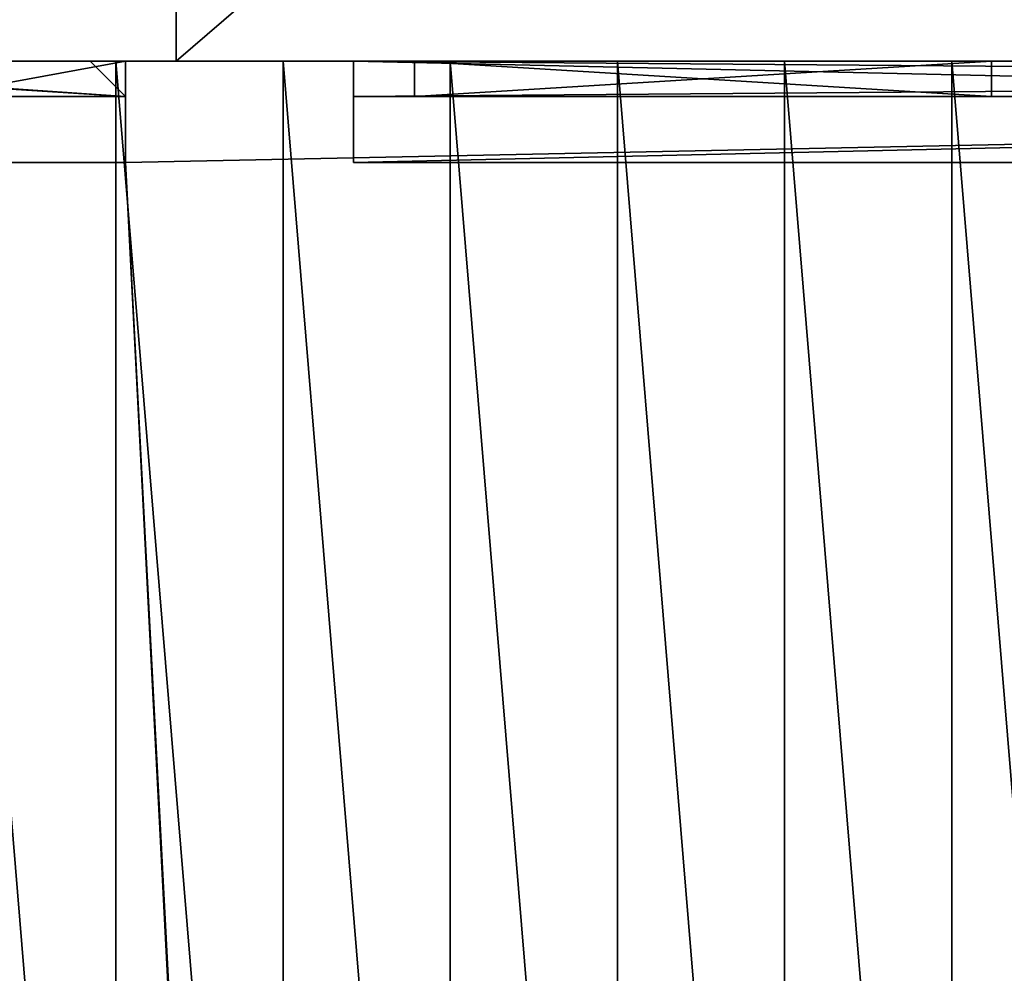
# Model space of a CAD drawing. Extents: x 22936 to 50368, y -4877 to 31080.
# Tile 213 of 256: x 43575 to 43770, y 5311 to 5499. Entities that reach past the tile are written whole.
import ezdxf

# ---------------------------------------------------------------- set-up
doc = ezdxf.new("R2010")
doc.units = 0
for name, color, linetype in [('01_GROS_OEUVRE', 251, 'CONTINUOUS'), ('04_MENUISERIES_EXT_', 40, 'CONTINUOUS'), ('05_VITRAGES', 40, 'CONTINUOUS'), ('08_AMENAGEMENTS_EXTERIEURS', 253, 'CONTINUOUS')]:
    doc.layers.add(name, color=color, linetype=linetype)

# ---------------------------------------------------------------- blocks, each defined once
blk = doc.blocks.new('GROUPER_15')
at = {"layer": '08_AMENAGEMENTS_EXTERIEURS'}
for p, q in [((1634.69, 3870.79), (1634.69, 4458.26)), ((1474.69, 3870.79), (1634.69, 3870.79))]:
    blk.add_line(p, q, dxfattribs=at)
mesh = blk.add_polyface(dxfattribs=at)
corners = [(1634.69, 4458.26), (1474.69, 3870.79), (1474.69, 4434.16), (1634.69, 3870.79)]
mesh.append_faces([[corners[k] for k in face] for face in [(0, 1, 2), (1, 0, 3)]], dxfattribs={"vtx0": -1})
blk = doc.blocks.new('GROUPER_86')
at = {"layer": '04_MENUISERIES_EXT_'}
for p, q in [((881.61, 7, 140), (0, 7, 140)), ((0, 7), (881.61, 7)), ((0, 7), (0, 0)), ((0, 7, 140), (0, 7)), ((0, 7, 140), (0, 0, 140)), ((130.94, 7, 7), (7, 7, 7)), ((7, 7, 7), (7, 7, 133)), ((7, 7, 133), (130.94, 7, 133)), ((125.94, 7, 12), (12, 7, 12)), ((12, 7, 12), (12, 0, 12)), ((12, 7, 12), (12, 7, 128)), ((12, 7, 128), (125.94, 7, 128)), ((12, 7, 128), (12, 0, 128)), ((125.94, 7, 12), (125.94, 0, 12)), ((125.94, 7, 128), (125.94, 0, 128)), ((125.94, 7, 128), (125.94, 7, 12)), ((0, 0, 140), (0, 0)), ((881.61, 0, 140), (0, 0, 140)), ((0, 0), (881.61, 0)), ((125.94, 0, 12), (12, 0, 12)), ((12, 0, 12), (12, 0, 128)), ((12, 0, 128), (125.94, 0, 128)), ((125.94, 0, 128), (125.94, 0, 12))]:
    blk.add_line(p, q, dxfattribs=at)
mesh = blk.add_polyface(dxfattribs=at)
corners = [(881.61, 7), (0, 0), (0, 7), (881.61, 0)]
mesh.append_faces([[corners[k] for k in face] for face in [(0, 1, 2), (1, 0, 3)]], dxfattribs={"vtx0": -1})
mesh = blk.add_polyface(dxfattribs=at)
corners = [(0, 7, 140), (0, 0), (0, 0, 140), (0, 7)]
mesh.append_faces([[corners[k] for k in face] for face in [(0, 1, 2), (1, 0, 3)]], dxfattribs={"vtx0": -1})
mesh = blk.add_polyface(dxfattribs=at)
corners = [(881.61, 0, 140), (0, 7, 140), (0, 0, 140), (881.61, 7, 140)]
mesh.append_faces([[corners[k] for k in face] for face in [(0, 1, 2), (1, 0, 3)]], dxfattribs={"vtx0": -1})
mesh = blk.add_polyface(dxfattribs=at)
corners = [(0, 7), (7, 7, 7), (881.61, 7), (0, 7, 140), (7, 7, 133), (874.61, 7, 133), (874.61, 7, 7), (881.61, 7, 140), (130.94, 7, 7), (378.83, 7, 7), (502.78, 7, 7), (626.72, 7, 7), (378.83, 7, 133), (130.94, 7, 133), (502.78, 7, 133), (626.72, 7, 133)]
mesh.append_faces([[corners[k] for k in face] for face in [(6, 10, 11), (4, 12, 13)]], dxfattribs={"vtx0": -1})
mesh.append_faces([[corners[k] for k in face] for face in [(0, 1, 2), (1, 3, 4), (2, 6, 7), (7, 5, 3), (12, 4, 14), (14, 4, 15), (15, 4, 5)]], dxfattribs={"vtx0": -1, "vtx1": -1})
mesh.append_faces([[corners[k] for k in face] for face in [(4, 3, 5), (6, 2, 1)]], dxfattribs={"vtx0": -1, "vtx1": -1, "vtx2": -1})
mesh.append_faces([[corners[k] for k in face] for face in [(1, 0, 3), (6, 1, 8), (6, 8, 9), (6, 9, 10), (7, 6, 5)]], dxfattribs={"vtx0": -1, "vtx2": -1})
mesh = blk.add_polyface(dxfattribs=at)
corners = [(7, 7, 7), (12, 7, 12), (130.94, 7, 7), (7, 7, 133), (12, 7, 128), (130.94, 7, 133), (125.94, 7, 12), (125.94, 7, 128)]
mesh.append_faces([[corners[k] for k in face] for face in [(0, 1, 2), (1, 3, 4), (2, 6, 5), (6, 2, 1)]], dxfattribs={"vtx0": -1, "vtx1": -1})
mesh.append_faces([[corners[k] for k in face] for face in [(1, 0, 3), (4, 3, 5), (5, 6, 7), (5, 7, 4)]], dxfattribs={"vtx0": -1, "vtx2": -1})
mesh = blk.add_polyface(dxfattribs=at)
corners = [(125.94, 0, 12), (12, 7, 12), (12, 0, 12), (125.94, 7, 12)]
mesh.append_faces([[corners[k] for k in face] for face in [(0, 1, 2), (1, 0, 3)]], dxfattribs={"vtx0": -1})
mesh = blk.add_polyface(dxfattribs=at)
corners = [(12, 7, 12), (12, 0, 128), (12, 0, 12), (12, 7, 128)]
mesh.append_faces([[corners[k] for k in face] for face in [(0, 1, 2), (1, 0, 3)]], dxfattribs={"vtx0": -1})
mesh = blk.add_polyface(dxfattribs=at)
corners = [(125.94, 7, 128), (12, 0, 128), (12, 7, 128), (125.94, 0, 128)]
mesh.append_faces([[corners[k] for k in face] for face in [(0, 1, 2), (1, 0, 3)]], dxfattribs={"vtx0": -1})
mesh = blk.add_polyface(dxfattribs=at)
corners = [(125.94, 7, 128), (125.94, 0, 12), (125.94, 0, 128), (125.94, 7, 12)]
mesh.append_faces([[corners[k] for k in face] for face in [(0, 1, 2), (1, 0, 3)]], dxfattribs={"vtx0": -1})
mesh = blk.add_polyface(dxfattribs=at)
corners = [(881.61, 0), (869.61, 0, 12), (0, 0), (881.61, 0, 140), (869.61, 0, 128), (12, 0, 128), (12, 0, 12), (0, 0, 140), (631.72, 0, 12), (621.72, 0, 12), (507.78, 0, 12), (497.78, 0, 12), (383.83, 0, 12), (373.83, 0, 12), (135.94, 0, 12), (125.94, 0, 12), (631.72, 0, 128), (621.72, 0, 128), (507.78, 0, 128), (497.78, 0, 128), (383.83, 0, 128), (373.83, 0, 128), (135.94, 0, 128), (125.94, 0, 128)]
mesh.append_faces([[corners[k] for k in face] for face in [(0, 1, 2), (1, 3, 4), (2, 6, 7), (6, 14, 15), (7, 5, 3), (16, 9, 8), (9, 16, 17), (17, 4, 18), (19, 4, 20), (21, 4, 22), (23, 4, 5), (22, 15, 14), (15, 22, 23), (20, 13, 12), (13, 20, 21), (18, 11, 10), (11, 18, 19)]], dxfattribs={"vtx0": -1, "vtx1": -1})
mesh.append_faces([[corners[k] for k in face] for face in [(4, 3, 5), (6, 2, 1), (6, 8, 9), (6, 10, 11), (6, 12, 13), (18, 4, 19), (20, 4, 21), (22, 4, 23)]], dxfattribs={"vtx0": -1, "vtx1": -1, "vtx2": -1})
mesh.append_faces([[corners[k] for k in face] for face in [(1, 0, 3), (6, 1, 8), (6, 9, 10), (6, 11, 12), (6, 13, 14), (7, 6, 5), (17, 16, 4)]], dxfattribs={"vtx0": -1, "vtx2": -1})
blk = doc.blocks.new('GROUPER_87')
at = {"layer": '05_VITRAGES'}
for p, q in [((113.94, 7), (0, 7)), ((0, 7), (0, 0)), ((0, 7, 116), (113.94, 7, 116)), ((0, 7), (0, 7, 116)), ((0, 7, 116), (0, 0, 116)), ((113.94, 7), (113.94, 0)), ((113.94, 7, 116), (113.94, 7)), ((113.94, 7, 116), (113.94, 0, 116)), ((113.94, 0), (0, 0)), ((0, 0, 116), (113.94, 0, 116)), ((0, 0), (0, 0, 116)), ((113.94, 0, 116), (113.94, 0))]:
    blk.add_line(p, q, dxfattribs=at)
mesh = blk.add_polyface(dxfattribs=at)
corners = [(113.94, 7), (0, 0), (0, 7), (113.94, 0)]
mesh.append_faces([[corners[k] for k in face] for face in [(0, 1, 2), (1, 0, 3)]], dxfattribs={"vtx0": -1})
mesh = blk.add_polyface(dxfattribs=at)
corners = [(0, 7, 116), (113.94, 7), (0, 7), (113.94, 7, 116)]
mesh.append_faces([[corners[k] for k in face] for face in [(0, 1, 2), (1, 0, 3)]], dxfattribs={"vtx0": -1})
mesh = blk.add_polyface(dxfattribs=at)
corners = [(113.94, 0, 116), (0, 7, 116), (0, 0, 116), (113.94, 7, 116)]
mesh.append_faces([[corners[k] for k in face] for face in [(0, 1, 2), (1, 0, 3)]], dxfattribs={"vtx0": -1})
mesh = blk.add_polyface(dxfattribs=at)
corners = [(0, 7, 116), (0, 0), (0, 0, 116), (0, 7)]
mesh.append_faces([[corners[k] for k in face] for face in [(0, 1, 2), (1, 0, 3)]], dxfattribs={"vtx0": -1})
mesh = blk.add_polyface(dxfattribs=at)
corners = [(113.94, 7), (113.94, 0, 116), (113.94, 0), (113.94, 7, 116)]
mesh.append_faces([[corners[k] for k in face] for face in [(0, 1, 2), (1, 0, 3)]], dxfattribs={"vtx0": -1})
mesh = blk.add_polyface(dxfattribs=at)
corners = [(113.94, 0, 116), (0, 0), (113.94, 0), (0, 0, 116)]
mesh.append_faces([[corners[k] for k in face] for face in [(0, 1, 2), (1, 0, 3)]], dxfattribs={"vtx0": -1})
blk = doc.blocks.new('GROUPER_93')
at = {"layer": '04_MENUISERIES_EXT_'}
for p, q in [((0, 7), (0, 0)), ((0, 7), (7, 7)), ((0, 7, 240), (0, 0, 240)), ((0, 7, 240), (0, 7)), ((109, 7, 240), (0, 7, 240)), ((7, 7), (102, 7)), ((7, 7), (7, 7, 233)), ((7, 7, 233), (102, 7, 233)), ((102, 7, 233), (102, 7)), ((102, 7), (109, 7)), ((109, 7), (109, 7, 240)), ((109, 7, 240), (109, 0, 240)), ((109, 7), (109, 0)), ((109, 0, 240), (0, 0, 240)), ((0, 0, 240), (0, 0)), ((0, 0), (109, 0)), ((109, 0), (109, 0, 240))]:
    blk.add_line(p, q, dxfattribs=at)
mesh = blk.add_polyface(dxfattribs=at)
corners = [(7, 7), (0, 0), (0, 7), (109, 0), (102, 7), (109, 7)]
mesh.append_faces([[corners[k] for k in face] for face in [(0, 1, 2), (3, 4, 5)]], dxfattribs={"vtx0": -1})
mesh.append_faces([[corners[k] for k in face] for face in [(1, 0, 3)]], dxfattribs={"vtx0": -1, "vtx1": -1})
mesh.append_faces([[corners[k] for k in face] for face in [(3, 0, 4)]], dxfattribs={"vtx0": -1, "vtx2": -1})
mesh = blk.add_polyface(dxfattribs=at)
corners = [(0, 7, 240), (0, 0), (0, 0, 240), (0, 7)]
mesh.append_faces([[corners[k] for k in face] for face in [(0, 1, 2), (1, 0, 3)]], dxfattribs={"vtx0": -1})
mesh = blk.add_polyface(dxfattribs=at)
corners = [(0, 7, 240), (7, 7), (0, 7), (7, 7, 233), (102, 7, 233), (109, 7), (102, 7), (109, 7, 240)]
mesh.append_faces([[corners[k] for k in face] for face in [(0, 1, 2), (4, 5, 6)]], dxfattribs={"vtx0": -1})
mesh.append_faces([[corners[k] for k in face] for face in [(1, 0, 3), (3, 0, 4), (5, 4, 7), (7, 4, 0)]], dxfattribs={"vtx0": -1, "vtx1": -1})
mesh = blk.add_polyface(dxfattribs=at)
corners = [(109, 0, 240), (0, 7, 240), (0, 0, 240), (109, 7, 240)]
mesh.append_faces([[corners[k] for k in face] for face in [(0, 1, 2), (1, 0, 3)]], dxfattribs={"vtx0": -1})
mesh = blk.add_polyface(dxfattribs=at)
corners = [(7, 7, 233), (102, 7), (7, 7), (102, 7, 233)]
mesh.append_faces([[corners[k] for k in face] for face in [(0, 1, 2), (1, 0, 3)]], dxfattribs={"vtx0": -1})
mesh = blk.add_polyface(dxfattribs=at)
corners = [(109, 7), (109, 0, 240), (109, 0), (109, 7, 240)]
mesh.append_faces([[corners[k] for k in face] for face in [(0, 1, 2), (1, 0, 3)]], dxfattribs={"vtx0": -1})
mesh = blk.add_polyface(dxfattribs=at)
corners = [(109, 0, 240), (0, 0), (109, 0), (0, 0, 240)]
mesh.append_faces([[corners[k] for k in face] for face in [(0, 1, 2), (1, 0, 3)]], dxfattribs={"vtx0": -1})
blk = doc.blocks.new('GROUPER_102')
at = {"layer": '08_AMENAGEMENTS_EXTERIEURS'}
for p, q in [((2075.87, 587.47), (2075.87, 0)), ((2075.87, 0), (3042.48, 0))]:
    blk.add_line(p, q, dxfattribs=at)
mesh = blk.add_polyface(dxfattribs=at)
corners = [(2903.51, 712.11), (2075.87, 0), (2075.87, 587.47), (3042.48, 0), (3125.84, 489), (4882.18, 712.11), (4077.87, 489), (4882.18, 0), (4077.87, 0)]
mesh.append_faces([[corners[k] for k in face] for face in [(0, 1, 2), (6, 7, 8)]], dxfattribs={"vtx0": -1})
mesh.append_faces([[corners[k] for k in face] for face in [(1, 0, 3), (3, 0, 4), (4, 5, 6), (7, 6, 5)]], dxfattribs={"vtx0": -1, "vtx1": -1})
mesh.append_faces([[corners[k] for k in face] for face in [(4, 0, 5)]], dxfattribs={"vtx0": -1, "vtx2": -1})
blk = doc.blocks.new('GROUPER_122')
at = {"layer": '08_AMENAGEMENTS_EXTERIEURS'}
mesh = blk.add_polyface(dxfattribs=at)
corners = [(4865.77, 2632.41), (4440.58, 2433.55), (4420.06, 2562.46), (4529.79, 1059.49), (4741, 1059.49), (5029.79, 1059.49), (4894.7, 2450.68), (5779.35, 2591.51), (6882.55, 501.38), (5029.79, 501.38), (5988.63, 801.38), (6907.61, 801.38), (7602.54, 0), (6819.83, 133.42), (7715.66, 663.64), (3404.37, 2268.59), (164, 668.17), (0, 1757.09), (2762.33, 1059.49)]
mesh.append_faces([[corners[k] for k in face] for face in [(0, 1, 2), (5, 8, 9), (8, 12, 13), (12, 11, 14), (15, 16, 17)]], dxfattribs={"vtx0": -1})
mesh.append_faces([[corners[k] for k in face] for face in [(3, 0, 4), (4, 0, 5), (10, 5, 7), (16, 15, 18), (18, 15, 3)]], dxfattribs={"vtx0": -1, "vtx1": -1})
mesh.append_faces([[corners[k] for k in face] for face in [(1, 0, 3), (8, 5, 10), (12, 8, 11)]], dxfattribs={"vtx0": -1, "vtx1": -1, "vtx2": -1})
mesh.append_faces([[corners[k] for k in face] for face in [(5, 0, 6), (5, 6, 7), (8, 10, 11), (3, 15, 1)]], dxfattribs={"vtx0": -1, "vtx2": -1})
blk = doc.blocks.new('GROUPER_6')
at = {"layer": '01_GROS_OEUVRE'}
for p, q in [((1113.93, 1580.39, 240), (1222.93, 1580.39, 240)), ((1221.02, 1580.39, 290), (1188.02, 1580.39, 290)), ((1221.02, 1580.39, 980), (1188.02, 1580.39, 980)), ((1254.02, 1580.39, 290), (1221.02, 1580.39, 290)), ((1254.02, 1580.39, 980), (1221.02, 1580.39, 980)), ((1221.02, 1580.39, 335.79), (1221.02, 1580.39, 290)), ((1221.02, 1580.39, 580.79), (1221.02, 1580.39, 335.79)), ((1221.02, 1580.39, 687.79), (1221.02, 1580.39, 580.79)), ((1221.02, 1580.39, 932.79), (1221.02, 1580.39, 687.79)), ((1221.02, 1580.39, 980), (1221.02, 1580.39, 932.79)), ((1221.02, 1580.39, 980), (1221.02, 1180.39, 1251)), ((1222.93, 1580.39), (1222.93, 1580.39, 240)), ((1222.93, 1580.39), (1222.93, 1560.39)), ((1222.93, 1580.39, 240), (1222.93, 1560.39, 240)), ((1254.02, 1580.39, 687.79), (1254.02, 1580.39, 580.79)), ((1287.02, 1580.39, 290), (1254.02, 1580.39, 290)), ((1254.02, 1580.39, 980), (1254.02, 1580.39, 932.79)), ((1254.02, 1580.39, 932.79), (1254.02, 1580.39, 687.79)), ((1254.02, 1580.39, 580.79), (1254.02, 1580.39, 335.79)), ((1254.02, 1580.39, 335.79), (1254.02, 1580.39, 290)), ((1254.02, 1580.39, 980), (1254.02, 1180.39, 1251)), ((1287.02, 1580.39, 980), (1254.02, 1580.39, 980)), ((1267.93, 1580.39, 100), (2149.54, 1580.39, 100)), ((2149.54, 1580.39, 240), (1267.93, 1580.39, 240)), ((1267.93, 1580.39, 240), (1267.93, 1580.39, 100)), ((1267.93, 1580.39, 100), (1267.93, 1560.39, 100)), ((1267.93, 1580.39, 240), (1267.93, 1560.39, 240)), ((1287.02, 1580.39, 980), (1287.02, 1180.39, 1251)), ((1320.02, 1580.39, 290), (1287.02, 1580.39, 290)), ((1320.02, 1580.39, 980), (1287.02, 1580.39, 980)), ((1287.02, 1580.39, 980), (1287.02, 1580.39, 490)), ((1287.02, 1580.39, 490), (1287.02, 1580.39, 290)), ((1320.02, 1580.39, 490), (1287.02, 1580.39, 490)), ((1353.02, 1580.39, 290), (1320.02, 1580.39, 290)), ((1353.02, 1580.39, 490), (1320.02, 1580.39, 490)), ((1320.02, 1580.39, 980), (1320.02, 1580.39, 490)), ((1353.02, 1580.39, 980), (1320.02, 1580.39, 980)), ((1320.02, 1580.39, 490), (1320.02, 1580.39, 290)), ((1320.02, 1580.39, 980), (1320.02, 1180.39, 1251)), ((1353.02, 1580.39, 980), (1353.02, 1580.39, 490)), ((1386.02, 1580.39, 290), (1353.02, 1580.39, 290)), ((1353.02, 1580.39, 490), (1353.02, 1580.39, 290)), ((1386.02, 1580.39, 490), (1353.02, 1580.39, 490)), ((1386.02, 1580.39, 980), (1353.02, 1580.39, 980)), ((1353.02, 1580.39, 980), (1353.02, 1180.39, 1251)), ((1419.02, 1580.39, 980), (1386.02, 1580.39, 980)), ((1386.02, 1580.39, 980), (1386.02, 1180.39, 1251)), ((1419.02, 1580.39, 290), (1386.02, 1580.39, 290)), ((1386.02, 1580.39, 490), (1386.02, 1580.39, 335.79)), ((1419.02, 1580.39, 490), (1386.02, 1580.39, 490)), ((1386.02, 1580.39, 335.79), (1386.02, 1580.39, 290)), ((1386.02, 1580.39, 580.79), (1386.02, 1580.39, 490)), ((1386.02, 1580.39, 980), (1386.02, 1580.39, 932.79)), ((1386.02, 1580.39, 932.79), (1386.02, 1580.39, 687.79)), ((1386.02, 1580.39, 687.79), (1386.02, 1580.39, 580.79)), ((1113.93, 1560.39, 240), (1222.93, 1560.39, 240)), ((1222.93, 1560.39), (1222.93, 1560.39, 240)), ((1267.93, 1560.39, 100), (2149.54, 1560.39, 100)), ((1267.93, 1560.39, 240), (1267.93, 1560.39, 100)), ((2149.54, 1560.39, 240), (1267.93, 1560.39, 240))]:
    blk.add_line(p, q, dxfattribs=at)
at = {"layer": '01_GROS_OEUVRE', "color": 7}
for p, q in [((1222.93, 1580.39), (2199.54, 1580.39)), ((1113.93, 1560.39), (1222.93, 1560.39))]:
    blk.add_line(p, q, dxfattribs=at)
at = {"layer": '01_GROS_OEUVRE'}
mesh = blk.add_polyface(dxfattribs=at)
corners = [(2199.54, 1580.39), (1222.93, 1560.39), (1222.93, 1580.39), (1286.13, 353.81), (1467.93, 353.81), (1467.93, 333.81), (1587.93, 353.81), (2284.7, 353.81), (2282.89, 2069.39), (2448.93, 2069.39), (2284.7, 333.81), (2340.52, 333.81), (2365.4, 447.96), (2432.74, 467.96), (2596.74, 467.96), (3234.93, 2069.39), (2596.74, 447.96), (2622.93, 447.96), (2622.93, 333.81), (2657.93, 353.81), (2657.93, 333.81), (2969.93, 930.81), (2877.93, 353.81), (3234.93, 1580.39), (3366.84, 930.81), (3828.02, 1580.39), (3808.02, 1040.81), (3828.02, 1035.81), (3808.02, 1035.81), (3828.02, 785.81), (3808.02, 780.81), (3808.02, 785.81), (3828.02, 333.81), (2877.93, 333.81), (2969.93, 780.81), (2432.74, 447.96), (1587.93, 333.81), (983.77, 1545.88), (880.44, 353.81), (777.17, 333.81), (1062.24, 353.81), (987.09, 1565.39), (989.65, 1580.39), (1113.93, 1580.39), (1062.24, 333.81), (1113.93, 1560.39), (1286.13, 333.81), (880.44, 333.81)]
mesh.append_faces([[corners[k] for k in face] for face in [(0, 1, 2), (18, 19, 20), (29, 30, 31), (22, 32, 33)]], dxfattribs={"vtx0": -1})
mesh.append_faces([[corners[k] for k in face] for face in [(3, 0, 4), (4, 0, 5), (6, 0, 7), (7, 9, 10), (10, 9, 11), (11, 9, 12), (13, 9, 14), (14, 15, 16), (16, 15, 17), (17, 15, 18), (19, 21, 22), (24, 25, 26), (34, 22, 21), (32, 30, 29), (37, 38, 39), (38, 37, 40), (40, 43, 44), (44, 45, 46), (46, 1, 3)]], dxfattribs={"vtx0": -1, "vtx1": -1})
mesh.append_faces([[corners[k] for k in face] for face in [(1, 0, 3), (5, 0, 6), (12, 9, 13), (18, 15, 19), (19, 15, 21), (32, 22, 34)]], dxfattribs={"vtx0": -1, "vtx1": -1, "vtx2": -1})
mesh.append_faces([[corners[k] for k in face] for face in [(7, 0, 8), (7, 8, 9), (14, 9, 15), (21, 15, 23), (23, 24, 21), (24, 23, 25), (26, 25, 27), (32, 34, 30), (40, 37, 41), (40, 41, 42), (40, 42, 43), (44, 43, 45), (46, 45, 1)]], dxfattribs={"vtx0": -1, "vtx2": -1})
mesh.append_faces([[corners[k] for k in face] for face in [(35, 12, 13), (36, 5, 6), (47, 39, 38)]], dxfattribs={"vtx1": -1})
mesh.append_faces([[corners[k] for k in face] for face in [(27, 28, 26)]], dxfattribs={"vtx2": -1})
at = {"layer": '01_GROS_OEUVRE', "color": 250}
mesh = blk.add_polyface(dxfattribs=at)
corners = [(212.48, 1580.39, 290), (247.48, 1580.39), (212.48, 1580.39), (850.12, 1580.39), (1113.93, 1580.39, 240), (1222.93, 1580.39, 240), (1267.93, 1580.39, 240), (2149.54, 1580.39, 240), (990.02, 1580.39, 290), (974.65, 1580.39, 290), (850.12, 1580.39, 290), (974.65, 1580.39, 537.15), (850.12, 1580.39, 513.5), (1949.54, 1580.39, 290), (1980.02, 1580.39, 290), (1947.02, 1580.39, 290), (2149.54, 1580.39, 100), (2199.54, 1580.39, 290), (2199.54, 1580.39), (1023.02, 1580.39, 290), (1056.02, 1580.39, 290), (1089.02, 1580.39, 290), (1122.02, 1580.39, 290), (1155.02, 1580.39, 290), (1188.02, 1580.39, 290), (1221.02, 1580.39, 290), (1254.02, 1580.39, 290), (1287.02, 1580.39, 290), (1320.02, 1580.39, 290), (1353.02, 1580.39, 290), (1386.02, 1580.39, 290), (1419.02, 1580.39, 290), (1452.02, 1580.39, 290), (1485.02, 1580.39, 290), (1518.02, 1580.39, 290), (1551.02, 1580.39, 290), (1584.02, 1580.39, 290), (1617.02, 1580.39, 290), (1650.02, 1580.39, 290), (1683.02, 1580.39, 290), (1716.02, 1580.39, 290), (1749.02, 1580.39, 290), (1782.02, 1580.39, 290), (1815.02, 1580.39, 290), (1914.02, 1580.39, 290), (1848.02, 1580.39, 290), (1881.02, 1580.39, 290), (2013.02, 1580.39, 290), (2046.02, 1580.39, 290), (2079.02, 1580.39, 290), (2112.02, 1580.39, 290), (2145.02, 1580.39, 290), (2149.54, 1580.39, 290), (2178.02, 1580.39, 290), (1222.93, 1580.39), (1267.93, 1580.39, 100), (989.65, 1580.39), (1113.93, 1580.39)]
mesh.append_faces([[corners[k] for k in face] for face in [(0, 1, 2), (11, 10, 12), (44, 45, 46), (17, 52, 53), (56, 4, 57)]], dxfattribs={"vtx0": -1, "color": 250})
mesh.append_faces([[corners[k] for k in face] for face in [(1, 0, 3), (4, 0, 5), (6, 0, 7), (8, 0, 9), (9, 10, 11), (54, 55, 18), (55, 5, 6)]], dxfattribs={"vtx0": -1, "vtx1": -1, "color": 250})
mesh.append_faces([[corners[k] for k in face] for face in [(3, 0, 4), (5, 0, 6), (7, 0, 8), (17, 7, 8), (17, 43, 44), (17, 15, 14)]], dxfattribs={"vtx0": -1, "vtx1": -1, "vtx2": -1, "color": 250})
mesh.append_faces([[corners[k] for k in face] for face in [(9, 0, 10), (16, 17, 18), (17, 16, 7), (17, 8, 19), (17, 19, 20), (17, 20, 21), (17, 21, 22), (17, 22, 23), (17, 23, 24), (17, 24, 25), (17, 25, 26), (17, 26, 27), (17, 27, 28), (17, 28, 29), (17, 29, 30), (17, 30, 31), (17, 31, 32), (17, 32, 33), (17, 33, 34), (17, 34, 35), (17, 35, 36), (17, 36, 37), (17, 37, 38), (17, 38, 39), (17, 39, 40), (17, 40, 41), (17, 41, 42), (17, 42, 43), (44, 43, 45), (17, 44, 15), (17, 14, 47), (17, 47, 48), (17, 48, 49), (17, 49, 50), (17, 50, 51), (17, 51, 52), (55, 54, 5), (18, 55, 16), (4, 56, 3)]], dxfattribs={"vtx0": -1, "vtx2": -1, "color": 250})
mesh.append_faces([[corners[k] for k in face] for face in [(13, 14, 15)]], dxfattribs={"vtx1": -1, "color": 250})
at = {"layer": '01_GROS_OEUVRE', "color": 251}
mesh = blk.add_polyface(dxfattribs=at)
corners = [(1222.93, 1580.39, 240), (1113.93, 1560.39, 240), (1113.93, 1580.39, 240), (1222.93, 1560.39, 240)]
mesh.append_faces([[corners[k] for k in face] for face in [(0, 1, 2), (1, 0, 3)]], dxfattribs={"vtx0": -1, "color": 251})
mesh = blk.add_polyface(dxfattribs=at)
corners = [(1188.02, 1580.39, 335.79), (1221.02, 1580.39, 290), (1188.02, 1580.39, 290), (1221.02, 1580.39, 335.79), (1221.02, 1580.39, 580.79), (1188.02, 1580.39, 580.79), (1188.02, 1580.39, 687.79), (1221.02, 1580.39, 687.79), (1188.02, 1580.39, 932.79), (1221.02, 1580.39, 932.79), (1188.02, 1580.39, 980), (1221.02, 1580.39, 980)]
mesh.append_faces([[corners[k] for k in face] for face in [(0, 1, 2), (9, 10, 11)]], dxfattribs={"vtx0": -1, "color": 251})
mesh.append_faces([[corners[k] for k in face] for face in [(1, 0, 3), (3, 0, 4), (4, 6, 7), (7, 8, 9)]], dxfattribs={"vtx0": -1, "vtx1": -1, "color": 251})
mesh.append_faces([[corners[k] for k in face] for face in [(4, 0, 5), (4, 5, 6), (7, 6, 8), (9, 8, 10)]], dxfattribs={"vtx0": -1, "vtx2": -1, "color": 251})
at = {"layer": '01_GROS_OEUVRE', "color": 253}
mesh = blk.add_polyface(dxfattribs=at)
corners = [(1221.02, 1180.39, 1251), (1188.02, 1580.39, 980), (1188.02, 1180.39, 1251), (1221.02, 1580.39, 980)]
mesh.append_faces([[corners[k] for k in face] for face in [(0, 1, 2), (1, 0, 3)]], dxfattribs={"vtx0": -1, "color": 253})
at = {"layer": '01_GROS_OEUVRE', "color": 251}
mesh = blk.add_polyface(dxfattribs=at)
corners = [(1221.02, 1580.39, 335.79), (1254.02, 1580.39, 290), (1221.02, 1580.39, 290), (1254.02, 1580.39, 335.79), (1221.02, 1580.39, 580.79), (1254.02, 1580.39, 580.79), (1221.02, 1580.39, 687.79), (1254.02, 1580.39, 687.79), (1221.02, 1580.39, 932.79), (1254.02, 1580.39, 932.79), (1221.02, 1580.39, 980), (1254.02, 1580.39, 980)]
mesh.append_faces([[corners[k] for k in face] for face in [(0, 1, 2), (9, 10, 11)]], dxfattribs={"vtx0": -1, "color": 251})
mesh.append_faces([[corners[k] for k in face] for face in [(1, 0, 3), (3, 4, 5), (5, 6, 7), (7, 8, 9)]], dxfattribs={"vtx0": -1, "vtx1": -1, "color": 251})
mesh.append_faces([[corners[k] for k in face] for face in [(3, 0, 4), (5, 4, 6), (7, 6, 8), (9, 8, 10)]], dxfattribs={"vtx0": -1, "vtx2": -1, "color": 251})
at = {"layer": '01_GROS_OEUVRE', "color": 253}
mesh = blk.add_polyface(dxfattribs=at)
corners = [(1254.02, 1180.39, 1251), (1221.02, 1580.39, 980), (1221.02, 1180.39, 1251), (1254.02, 1580.39, 980)]
mesh.append_faces([[corners[k] for k in face] for face in [(0, 1, 2), (1, 0, 3)]], dxfattribs={"vtx0": -1, "color": 253})
at = {"layer": '01_GROS_OEUVRE', "color": 251}
mesh = blk.add_polyface(dxfattribs=at)
corners = [(1222.93, 1580.39, 240), (1222.93, 1560.39), (1222.93, 1560.39, 240), (1222.93, 1580.39)]
mesh.append_faces([[corners[k] for k in face] for face in [(0, 1, 2), (1, 0, 3)]], dxfattribs={"vtx0": -1, "color": 251})
at = {"layer": '01_GROS_OEUVRE', "color": 253}
mesh = blk.add_polyface(dxfattribs=at)
corners = [(1287.02, 1180.39, 1251), (1254.02, 1580.39, 980), (1254.02, 1180.39, 1251), (1287.02, 1580.39, 980)]
mesh.append_faces([[corners[k] for k in face] for face in [(0, 1, 2), (1, 0, 3)]], dxfattribs={"vtx0": -1, "color": 253})
at = {"layer": '01_GROS_OEUVRE', "color": 251}
mesh = blk.add_polyface(dxfattribs=at)
corners = [(1254.02, 1580.39, 335.79), (1287.02, 1580.39, 290), (1254.02, 1580.39, 290), (1287.02, 1580.39, 490), (1254.02, 1580.39, 580.79), (1287.02, 1580.39, 980), (1254.02, 1580.39, 687.79), (1254.02, 1580.39, 932.79), (1254.02, 1580.39, 980)]
mesh.append_faces([[corners[k] for k in face] for face in [(0, 1, 2), (5, 7, 8)]], dxfattribs={"vtx0": -1, "color": 251})
mesh.append_faces([[corners[k] for k in face] for face in [(1, 0, 3), (3, 4, 5)]], dxfattribs={"vtx0": -1, "vtx1": -1, "color": 251})
mesh.append_faces([[corners[k] for k in face] for face in [(3, 0, 4), (5, 4, 6), (5, 6, 7)]], dxfattribs={"vtx0": -1, "vtx2": -1, "color": 251})
mesh = blk.add_polyface(dxfattribs=at)
corners = [(2149.54, 1560.39, 100), (1267.93, 1580.39, 100), (1267.93, 1560.39, 100), (2149.54, 1580.39, 100)]
mesh.append_faces([[corners[k] for k in face] for face in [(0, 1, 2), (1, 0, 3)]], dxfattribs={"vtx0": -1, "color": 251})
mesh = blk.add_polyface(dxfattribs=at)
corners = [(1267.93, 1580.39, 100), (1267.93, 1560.39, 240), (1267.93, 1560.39, 100), (1267.93, 1580.39, 240)]
mesh.append_faces([[corners[k] for k in face] for face in [(0, 1, 2), (1, 0, 3)]], dxfattribs={"vtx0": -1, "color": 251})
mesh = blk.add_polyface(dxfattribs=at)
corners = [(2149.54, 1580.39, 240), (1267.93, 1560.39, 240), (1267.93, 1580.39, 240), (2149.54, 1560.39, 240)]
mesh.append_faces([[corners[k] for k in face] for face in [(0, 1, 2), (1, 0, 3)]], dxfattribs={"vtx0": -1, "color": 251})
at = {"layer": '01_GROS_OEUVRE', "color": 253}
mesh = blk.add_polyface(dxfattribs=at)
corners = [(1320.02, 1180.39, 1251), (1287.02, 1580.39, 980), (1287.02, 1180.39, 1251), (1320.02, 1580.39, 980)]
mesh.append_faces([[corners[k] for k in face] for face in [(0, 1, 2), (1, 0, 3)]], dxfattribs={"vtx0": -1, "color": 253})
at = {"layer": '01_GROS_OEUVRE', "color": 251}
mesh = blk.add_polyface(dxfattribs=at)
corners = [(1287.02, 1580.39, 490), (1320.02, 1580.39, 290), (1287.02, 1580.39, 290), (1320.02, 1580.39, 490)]
mesh.append_faces([[corners[k] for k in face] for face in [(0, 1, 2), (1, 0, 3)]], dxfattribs={"vtx0": -1, "color": 251})
at = {"layer": '01_GROS_OEUVRE', "color": 253}
mesh = blk.add_polyface(dxfattribs=at)
corners = [(1287.02, 1580.39, 980), (1320.02, 1580.39, 490), (1287.02, 1580.39, 490), (1320.02, 1580.39, 980)]
mesh.append_faces([[corners[k] for k in face] for face in [(0, 1, 2), (1, 0, 3)]], dxfattribs={"vtx0": -1, "color": 253})
mesh = blk.add_polyface(dxfattribs=at)
corners = [(1320.02, 1580.39, 980), (1353.02, 1580.39, 490), (1320.02, 1580.39, 490), (1353.02, 1580.39, 980)]
mesh.append_faces([[corners[k] for k in face] for face in [(0, 1, 2), (1, 0, 3)]], dxfattribs={"vtx0": -1, "color": 253})
at = {"layer": '01_GROS_OEUVRE', "color": 251}
mesh = blk.add_polyface(dxfattribs=at)
corners = [(1320.02, 1580.39, 490), (1353.02, 1580.39, 290), (1320.02, 1580.39, 290), (1353.02, 1580.39, 490)]
mesh.append_faces([[corners[k] for k in face] for face in [(0, 1, 2), (1, 0, 3)]], dxfattribs={"vtx0": -1, "color": 251})
at = {"layer": '01_GROS_OEUVRE', "color": 253}
mesh = blk.add_polyface(dxfattribs=at)
corners = [(1353.02, 1180.39, 1251), (1320.02, 1580.39, 980), (1320.02, 1180.39, 1251), (1353.02, 1580.39, 980)]
mesh.append_faces([[corners[k] for k in face] for face in [(0, 1, 2), (1, 0, 3)]], dxfattribs={"vtx0": -1, "color": 253})
at = {"layer": '01_GROS_OEUVRE', "color": 251}
mesh = blk.add_polyface(dxfattribs=at)
corners = [(1353.02, 1580.39, 490), (1386.02, 1580.39, 290), (1353.02, 1580.39, 290), (1386.02, 1580.39, 335.79), (1386.02, 1580.39, 490)]
mesh.append_faces([[corners[k] for k in face] for face in [(0, 1, 2), (3, 0, 4)]], dxfattribs={"vtx0": -1, "color": 251})
mesh.append_faces([[corners[k] for k in face] for face in [(1, 0, 3)]], dxfattribs={"vtx0": -1, "vtx1": -1, "color": 251})
at = {"layer": '01_GROS_OEUVRE', "color": 253}
mesh = blk.add_polyface(dxfattribs=at)
corners = [(1353.02, 1580.39, 980), (1386.02, 1580.39, 490), (1353.02, 1580.39, 490), (1386.02, 1580.39, 580.79), (1386.02, 1580.39, 687.79), (1386.02, 1580.39, 932.79), (1386.02, 1580.39, 980)]
mesh.append_faces([[corners[k] for k in face] for face in [(0, 1, 2), (5, 0, 6)]], dxfattribs={"vtx0": -1, "color": 253})
mesh.append_faces([[corners[k] for k in face] for face in [(1, 0, 3), (3, 0, 4), (4, 0, 5)]], dxfattribs={"vtx0": -1, "vtx1": -1, "color": 253})
mesh = blk.add_polyface(dxfattribs=at)
corners = [(1386.02, 1180.39, 1251), (1353.02, 1580.39, 980), (1353.02, 1180.39, 1251), (1386.02, 1580.39, 980)]
mesh.append_faces([[corners[k] for k in face] for face in [(0, 1, 2), (1, 0, 3)]], dxfattribs={"vtx0": -1, "color": 253})
mesh = blk.add_polyface(dxfattribs=at)
corners = [(1419.02, 1180.39, 1251), (1386.02, 1580.39, 980), (1386.02, 1180.39, 1251), (1419.02, 1580.39, 980)]
mesh.append_faces([[corners[k] for k in face] for face in [(0, 1, 2), (1, 0, 3)]], dxfattribs={"vtx0": -1, "color": 253})
at = {"layer": '01_GROS_OEUVRE', "color": 251}
mesh = blk.add_polyface(dxfattribs=at)
corners = [(1386.02, 1580.39, 335.79), (1419.02, 1580.39, 290), (1386.02, 1580.39, 290), (1419.02, 1580.39, 335.79), (1386.02, 1580.39, 490), (1419.02, 1580.39, 490)]
mesh.append_faces([[corners[k] for k in face] for face in [(0, 1, 2), (3, 4, 5)]], dxfattribs={"vtx0": -1, "color": 251})
mesh.append_faces([[corners[k] for k in face] for face in [(1, 0, 3)]], dxfattribs={"vtx0": -1, "vtx1": -1, "color": 251})
mesh.append_faces([[corners[k] for k in face] for face in [(3, 0, 4)]], dxfattribs={"vtx0": -1, "vtx2": -1, "color": 251})
at = {"layer": '01_GROS_OEUVRE', "color": 253}
mesh = blk.add_polyface(dxfattribs=at)
corners = [(1386.02, 1580.39, 580.79), (1419.02, 1580.39, 490), (1386.02, 1580.39, 490), (1419.02, 1580.39, 580.79), (1386.02, 1580.39, 687.79), (1419.02, 1580.39, 687.79), (1386.02, 1580.39, 932.79), (1419.02, 1580.39, 932.79), (1386.02, 1580.39, 980), (1419.02, 1580.39, 980)]
mesh.append_faces([[corners[k] for k in face] for face in [(0, 1, 2), (7, 8, 9)]], dxfattribs={"vtx0": -1, "color": 253})
mesh.append_faces([[corners[k] for k in face] for face in [(1, 0, 3), (3, 4, 5), (5, 6, 7)]], dxfattribs={"vtx0": -1, "vtx1": -1, "color": 253})
mesh.append_faces([[corners[k] for k in face] for face in [(3, 0, 4), (5, 4, 6), (7, 6, 8)]], dxfattribs={"vtx0": -1, "vtx2": -1, "color": 253})
at = {"layer": '01_GROS_OEUVRE', "color": 251}
mesh = blk.add_polyface(dxfattribs=at)
corners = [(1113.93, 1560.39, 240), (1222.93, 1560.39), (1113.93, 1560.39), (1222.93, 1560.39, 240)]
mesh.append_faces([[corners[k] for k in face] for face in [(0, 1, 2), (1, 0, 3)]], dxfattribs={"vtx0": -1, "color": 251})
mesh = blk.add_polyface(dxfattribs=at)
corners = [(1267.93, 1560.39, 100), (2149.54, 1560.39, 240), (2149.54, 1560.39, 100), (1267.93, 1560.39, 240)]
mesh.append_faces([[corners[k] for k in face] for face in [(0, 1, 2), (1, 0, 3)]], dxfattribs={"vtx0": -1, "color": 251})

msp = doc.modelspace()

# ---------------------------------------------------------------- block references
at = {"layer": '01_GROS_OEUVRE', "color": 251}
msp.add_blockref('GROUPER_6', (42373.17, 3910.33), dxfattribs=at)
at = {"layer": '04_MENUISERIES_EXT_', "color": 251}
for name, p in [('GROUPER_93', (43487.1, 5483.71)), ('GROUPER_86', (43641.1, 5483.71, 100))]:
    msp.add_blockref(name, p, dxfattribs=at)
at = {"layer": '05_VITRAGES', "color": 8}
msp.add_blockref('GROUPER_87', (43653.1, 5483.71, 112), dxfattribs=at)
at = {"layer": '08_AMENAGEMENTS_EXTERIEURS', "color": 9}
msp.add_blockref('GROUPER_122', (41671.41, 5143.34), dxfattribs=at)
at = {"layer": '08_AMENAGEMENTS_EXTERIEURS', "color": 54}
msp.add_blockref('GROUPER_102', (41530.23, 5490.71), dxfattribs=at)
at = {"layer": '08_AMENAGEMENTS_EXTERIEURS', "color": 254}
msp.add_blockref('GROUPER_15', (41971.41, 1619.93), dxfattribs=at)

doc.saveas('drawing.dxf')
